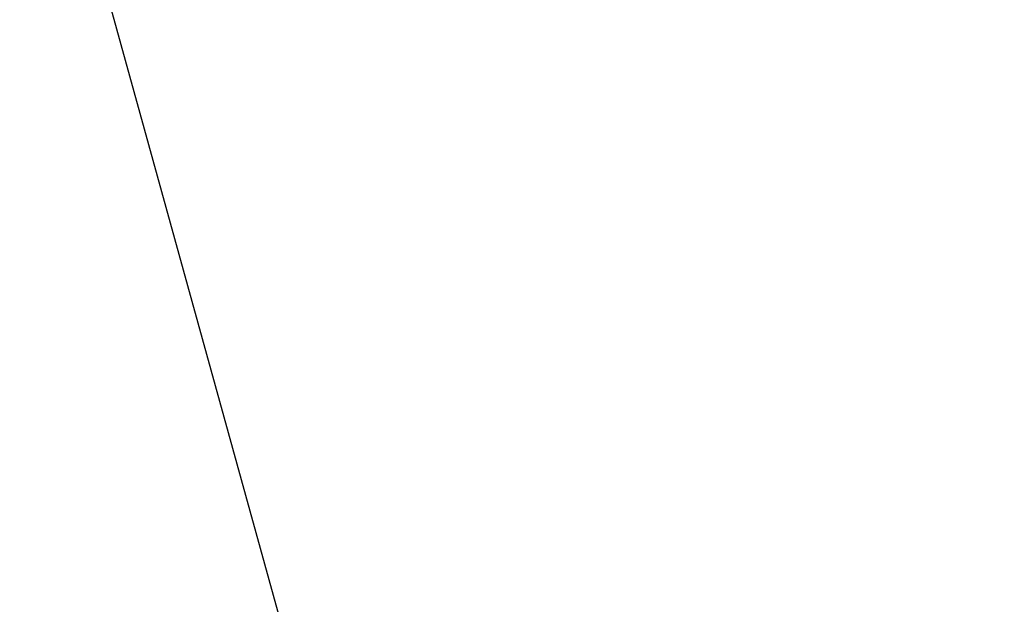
# Model space of a CAD drawing. Header units: millimetres. Extents: x -70 to 70, y -74 to 66.
# Tile 55 of 77: x 19.26 to 23.38, y -1.58 to 0.86. Entities that reach past the tile are written whole.
import ezdxf

# ---------------------------------------------------------------- set-up
doc = ezdxf.new("R2010")
doc.units = ezdxf.units.MM
doc.header["$MEASUREMENT"] = 0
doc.layers.add('Predefinito', color=18, linetype='Continuous', true_color=0x000000)

msp = doc.modelspace()

# ---------------------------------------------------------------- linework, layer by layer
at = {"layer": 'Predefinito', "color": 9, "true_color": 0xc4c4c4}
msp.add_line((19.4002, 1.7828, 26.5), (22.5998, -9.7828, 26.5), dxfattribs=at)
for centre, radius, start, end in [((0, -4, 4), 70, 360, 90), ((0, -4, 2), 70, 360, 90), ((0, -4, 3), 70, 270, 90), ((0, -4, 2), 65, 0, 90), ((0, -4), 65, 0, 90), ((0, -4, 1), 65, 270, 90), ((0, -4), 25, 360, 90), ((0, -4, 2), 25, 0, 90), ((0, -4, 1), 25, 270, 90), ((21, -4, 110.5), 7, 0, 180), ((21, -4, 215.0096), 6.9998, 0, 180), ((21, -4, 5.9904), 6.9998, 0, 180), ((21, -4, 215.4996), 6.4808, 0, 180), ((21, -4, 5.5004), 6.4808, 0, 180), ((21, -4, 215), 6, 0, 180), ((21, -4, 26.5), 6, 15.46359, 180), ((21, -4, 6), 6, 15.46359, 180), ((21, -4, 110.5), 6, 0, 180)]:
    msp.add_arc(centre, radius, start, end, dxfattribs=at)
for points in [[(26.7828, -2.4002, 4.2), (27.2094, -3.9106, 4.2), (26.7844, -7.2788, 4.2), (22.7756, -10.4132, 4.2), (17.7199, -9.7874, 4.2), (14.5877, -5.7739, 4.2), (15.2119, -0.7212, 4.2), (19.2271, 2.4139, 4.2), (24.2768, 1.7855, 4.2), (26.3725, -0.8853, 4.2), (26.7828, -2.4002, 4.2)], [(26.7263, -2.4159, 4.0586), (27.1488, -3.9115, 4.0586), (26.7279, -7.2468, 4.0586), (22.7583, -10.3506, 4.0586), (17.752, -9.7309, 4.0586), (14.6503, -5.7566, 4.0586), (15.2684, -0.7532, 4.0586), (19.2445, 2.3513, 4.0586), (24.2448, 1.729, 4.0586), (26.3201, -0.9158, 4.0586), (26.7263, -2.4159, 4.0586)], [(26.59, -2.4536, 4), (26.1935, -0.9892, 4), (24.1676, 1.5927, 4), (19.2862, 2.2001, 4), (15.4048, -0.8305, 4), (14.8014, -5.7148, 4), (17.8293, -9.5945, 4), (22.7165, -10.1994, 4), (26.5915, -7.1696, 4), (27.0025, -3.9136, 4), (26.59, -2.4536, 4)]]:
    msp.add_open_spline(points, degree=3, dxfattribs=at)

doc.saveas('drawing.dxf')
